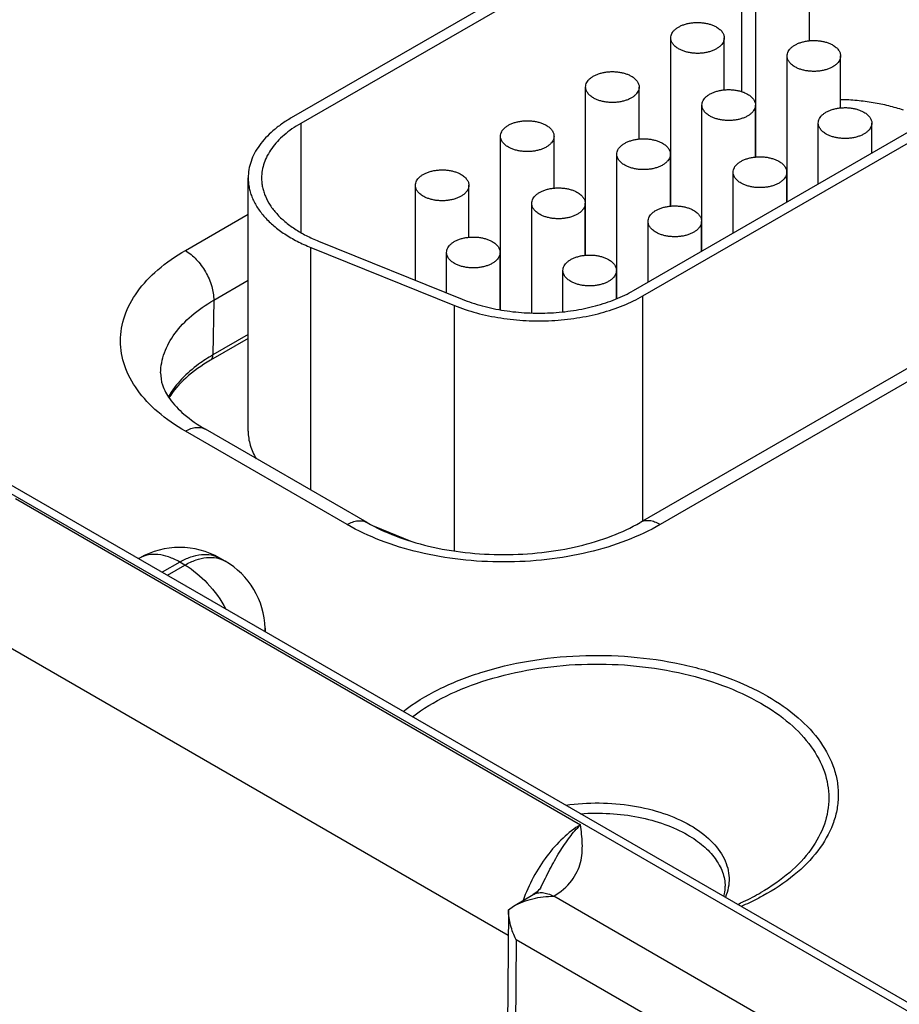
# Model space of a CAD drawing. Header units: inches. Extents: x 0 to 34, y 0 to 22.
# Tile 38 of 56: x 25.019 to 25.677, y 15.051 to 15.787. Entities that reach past the tile are written whole.
import ezdxf

# ---------------------------------------------------------------- set-up
doc = ezdxf.new("R2010")
doc.units = ezdxf.units.IN
doc.header["$LTSCALE"] = 1.87
doc.header["$MEASUREMENT"] = 0
doc.layers.get('0').update_dxf_attribs({"linetype": 'CONTINUOUS'})

msp = doc.modelspace()

# ---------------------------------------------------------------- linework, layer by layer
at = {"color": 7, "linetype": 'CONTINUOUS'}
for p, q in [((20.95999, 17.77281), (26.19129, 14.75232)), ((20.9695, 17.77375), (26.2008, 14.75327)), ((25.55148, 15.90427), (25.22196, 15.71401)), ((25.55855, 15.90018), (25.22903, 15.70993)), ((25.55855, 15.90018), (25.55855, 15.7337)), ((25.56931, 15.6848), (25.56931, 15.81057)), ((25.60931, 15.77172), (25.60931, 15.81057)), ((25.50567, 15.64805), (25.50567, 15.77383)), ((25.54567, 15.73498), (25.54567, 15.77383)), ((25.59264, 15.65122), (25.59264, 15.76035)), ((25.63264, 15.7215), (25.63264, 15.76035)), ((25.47776, 15.58489), (25.7751, 15.75657)), ((25.48483, 15.58081), (25.78217, 15.75249)), ((25.44203, 15.61131), (25.44203, 15.73708)), ((25.48203, 15.69823), (25.48203, 15.73708)), ((25.529, 15.61448), (25.529, 15.72361)), ((25.569, 15.68476), (25.569, 15.72361)), ((25.22903, 15.70993), (25.22903, 15.6284)), ((25.61597, 15.6647), (25.61597, 15.71014)), ((25.65597, 15.68779), (25.65597, 15.71014)), ((25.37839, 15.57069), (25.37839, 15.70034)), ((25.41839, 15.66149), (25.41839, 15.70034)), ((25.46536, 15.57904), (25.46536, 15.68686)), ((25.50536, 15.64801), (25.50536, 15.68686)), ((25.50567, 15.68023), (25.50536, 15.68005)), ((25.55233, 15.62795), (25.55233, 15.67339)), ((25.59233, 15.65105), (25.59233, 15.67339)), ((25.18975, 15.47968), (25.18975, 15.6691)), ((25.31475, 15.59255), (25.31475, 15.66359)), ((25.35475, 15.62474), (25.35475, 15.66359)), ((25.40172, 15.56825), (25.40172, 15.65012)), ((25.44172, 15.61127), (25.44172, 15.65012)), ((25.14275, 15.61483), (25.18975, 15.64196)), ((25.44203, 15.64349), (25.44172, 15.64331)), ((25.4887, 15.59121), (25.4887, 15.63665)), ((25.5287, 15.6143), (25.5287, 15.63665)), ((25.86247, 15.63058), (25.48275, 15.41134)), ((25.87747, 15.6291), (25.49775, 15.40985)), ((25.24239, 15.6218), (25.34969, 15.57842)), ((25.23665, 15.4356), (25.23665, 15.61707)), ((25.23665, 15.61707), (25.34395, 15.57369)), ((25.33808, 15.58311), (25.33808, 15.61337)), ((25.37808, 15.57075), (25.37808, 15.61337)), ((25.37839, 15.60674), (25.37808, 15.60656)), ((25.42506, 15.56896), (25.42506, 15.5999)), ((25.46506, 15.57889), (25.46506, 15.5999)), ((25.16396, 15.57766), (25.18975, 15.59255)), ((25.16396, 15.57766), (25.16333, 15.53669)), ((25.48483, 15.41254), (25.48483, 15.58081)), ((25.34395, 15.39012), (25.34395, 15.57369)), ((25.18975, 15.54902), (25.16147, 15.53269)), ((25.18975, 15.55194), (25.16333, 15.53669)), ((25.27866, 15.41134), (25.15775, 15.48115)), ((25.26366, 15.40985), (25.14275, 15.47967)), ((25.01583, 15.42925), (25.43821, 15.18538)), ((25.28391, 15.40854), (25.31141, 15.39743)), ((25.10852, 15.38477), (25.10779, 15.38435)), ((25.17246, 15.3825), (25.16852, 15.38477)), ((25.13852, 15.3818), (25.12536, 15.37421)), ((25.1293, 15.37193), (25.14246, 15.37953)), ((25.14246, 15.37953), (25.13852, 15.3818)), ((24.96523, 15.34466), (25.38416, 15.10277)), ((25.20243, 15.33235), (25.20251, 15.32966)), ((25.40851, 15.13848), (25.40851, 15.13848)), ((25.38821, 15.12438), (25.40277, 15.13309)), ((25.58076, 15.03801), (25.41821, 15.13187)), ((25.3843, 15.12161), (25.38071, 14.63561)), ((25.38431, 15.12169), (25.3843, 15.12161)), ((25.38431, 15.12169), (25.38821, 15.12438)), ((25.39006, 15.09935), (25.38657, 14.62744)), ((25.56649, 14.99747), (25.39006, 15.09935))]:
    msp.add_line(p, q, dxfattribs=at)
msp.add_lwpolyline([(25.40851, 15.13848), (25.40823, 15.13798), (25.40768, 15.13719), (25.40691, 15.13629), (25.40583, 15.13526), (25.4044, 15.13415), (25.40277, 15.13309)], dxfattribs=at)
for centre, radius, start, end in [((25.13852, 15.33281), 0.06, 59.9984, 120.0016), ((25.14246, 15.33054), 0.06, 1.73185, 59.99769), ((25.18232, 15.33175), 0.02011, 354.47287, 1.71856)]:
    msp.add_arc(centre, radius, start, end, dxfattribs=at)
for points, knots in [([(25.50567, 15.77383), (25.50567, 15.7744), (25.50582, 15.77556), (25.50649, 15.77725), (25.50757, 15.77885), (25.50905, 15.78032), (25.51087, 15.78166), (25.51301, 15.78282), (25.51541, 15.78379), (25.51804, 15.78455), (25.52082, 15.78507), (25.52371, 15.78536), (25.52664, 15.7854), (25.52955, 15.7852), (25.53238, 15.78475), (25.53507, 15.78407), (25.53755, 15.78316), (25.53909, 15.78241), (25.53981, 15.78199)], [0, 0, 0, 0, 0.042817, 0.087404, 0.135185, 0.187098, 0.243543, 0.304501, 0.3696, 0.438205, 0.509503, 0.582539, 0.656286, 0.729662, 0.801631, 0.871268, 0.937687, 1, 1, 1, 1]), ([(25.53981, 15.78199), (25.54068, 15.78149), (25.54228, 15.78039), (25.54418, 15.77839), (25.5452, 15.77651), (25.5456, 15.77497), (25.54566, 15.7742), (25.54566, 15.77383)], [0, 0, 0, 0, 0.289315, 0.54869, 0.781661, 0.891834, 1, 1, 1, 1]), ([(25.51152, 15.76566), (25.51065, 15.76617), (25.50905, 15.76726), (25.50715, 15.76926), (25.50613, 15.77115), (25.50573, 15.77268), (25.50567, 15.77345), (25.50567, 15.77383)], [0, 0, 0, 0, 0.289315, 0.54869, 0.781661, 0.891834, 1, 1, 1, 1]), ([(25.54566, 15.77383), (25.54566, 15.77326), (25.54551, 15.77209), (25.54484, 15.7704), (25.54376, 15.76881), (25.54229, 15.76733), (25.54046, 15.76599), (25.53832, 15.76483), (25.53592, 15.76386), (25.53329, 15.76311), (25.53051, 15.76258), (25.52762, 15.76229), (25.52469, 15.76225), (25.52178, 15.76246), (25.51895, 15.7629), (25.51627, 15.76359), (25.51378, 15.76449), (25.51224, 15.76525), (25.51152, 15.76566)], [0, 0, 0, 0, 0.042817, 0.087404, 0.135185, 0.187098, 0.243543, 0.304501, 0.3696, 0.438205, 0.509503, 0.582539, 0.656286, 0.729662, 0.801631, 0.871268, 0.937687, 1, 1, 1, 1]), ([(25.59264, 15.76035), (25.59264, 15.76092), (25.59279, 15.76209), (25.59346, 15.76377), (25.59455, 15.76537), (25.59602, 15.76685), (25.59784, 15.76818), (25.59998, 15.76935), (25.60239, 15.77032), (25.60501, 15.77107), (25.6078, 15.7716), (25.61069, 15.77189), (25.61362, 15.77193), (25.61653, 15.77172), (25.61935, 15.77127), (25.62204, 15.77059), (25.62452, 15.76969), (25.62606, 15.76893), (25.62678, 15.76852)], [0, 0, 0, 0, 0.042817, 0.087404, 0.135185, 0.187098, 0.243543, 0.304501, 0.3696, 0.438205, 0.509503, 0.582539, 0.656286, 0.729662, 0.801631, 0.871268, 0.937687, 1, 1, 1, 1]), ([(25.62678, 15.76852), (25.62766, 15.76801), (25.62925, 15.76691), (25.63115, 15.76492), (25.63218, 15.76303), (25.63257, 15.7615), (25.63264, 15.76073), (25.63264, 15.76035)], [0, 0, 0, 0, 0.289315, 0.54869, 0.781661, 0.891834, 1, 1, 1, 1]), ([(25.5985, 15.75219), (25.59762, 15.75269), (25.59603, 15.75379), (25.59412, 15.75579), (25.5931, 15.75767), (25.59271, 15.75921), (25.59264, 15.75997), (25.59264, 15.76035)], [0, 0, 0, 0, 0.289315, 0.54869, 0.781661, 0.891834, 1, 1, 1, 1]), ([(25.63264, 15.76035), (25.63264, 15.75978), (25.63249, 15.75862), (25.63182, 15.75693), (25.63073, 15.75533), (25.62926, 15.75386), (25.62744, 15.75252), (25.6253, 15.75136), (25.62289, 15.75039), (25.62027, 15.74963), (25.61748, 15.74911), (25.61459, 15.74882), (25.61166, 15.74878), (25.60875, 15.74898), (25.60592, 15.74943), (25.60324, 15.75011), (25.60076, 15.75101), (25.59922, 15.75177), (25.5985, 15.75219)], [0, 0, 0, 0, 0.042817, 0.087404, 0.135185, 0.187098, 0.243543, 0.304501, 0.3696, 0.438205, 0.509503, 0.582539, 0.656286, 0.729662, 0.801631, 0.871268, 0.937687, 1, 1, 1, 1]), ([(25.44203, 15.73708), (25.44203, 15.73765), (25.44218, 15.73882), (25.44285, 15.7405), (25.44393, 15.7421), (25.44541, 15.74358), (25.44723, 15.74491), (25.44937, 15.74607), (25.45177, 15.74704), (25.4544, 15.7478), (25.45718, 15.74833), (25.46007, 15.74862), (25.463, 15.74866), (25.46591, 15.74845), (25.46874, 15.748), (25.47143, 15.74732), (25.47391, 15.74642), (25.47545, 15.74566), (25.47617, 15.74525)], [0, 0, 0, 0, 0.042817, 0.087404, 0.135185, 0.187098, 0.243543, 0.304501, 0.3696, 0.438205, 0.509503, 0.582539, 0.656286, 0.729662, 0.801631, 0.871268, 0.937687, 1, 1, 1, 1]), ([(25.47617, 15.74525), (25.47705, 15.74474), (25.47864, 15.74364), (25.48054, 15.74165), (25.48156, 15.73976), (25.48196, 15.73823), (25.48203, 15.73746), (25.48203, 15.73708)], [0, 0, 0, 0, 0.289315, 0.54869, 0.781661, 0.891834, 1, 1, 1, 1]), ([(25.44788, 15.72892), (25.44701, 15.72942), (25.44542, 15.73052), (25.44351, 15.73252), (25.44249, 15.7344), (25.44209, 15.73594), (25.44203, 15.7367), (25.44203, 15.73708)], [0, 0, 0, 0, 0.289315, 0.54869, 0.781661, 0.891834, 1, 1, 1, 1]), ([(25.48203, 15.73708), (25.48203, 15.73651), (25.48187, 15.73534), (25.4812, 15.73366), (25.48012, 15.73206), (25.47865, 15.73058), (25.47682, 15.72925), (25.47468, 15.72809), (25.47228, 15.72712), (25.46965, 15.72636), (25.46687, 15.72583), (25.46398, 15.72555), (25.46105, 15.72551), (25.45814, 15.72571), (25.45531, 15.72616), (25.45263, 15.72684), (25.45014, 15.72774), (25.4486, 15.7285), (25.44788, 15.72892)], [0, 0, 0, 0, 0.042817, 0.087404, 0.135185, 0.187098, 0.243543, 0.304501, 0.3696, 0.438205, 0.509503, 0.582539, 0.656286, 0.729662, 0.801631, 0.871268, 0.937687, 1, 1, 1, 1]), ([(25.529, 15.72361), (25.529, 15.72418), (25.52915, 15.72535), (25.52982, 15.72703), (25.53091, 15.72863), (25.53238, 15.73011), (25.5342, 15.73144), (25.53634, 15.7326), (25.53875, 15.73357), (25.54137, 15.73433), (25.54416, 15.73485), (25.54705, 15.73514), (25.54998, 15.73518), (25.55289, 15.73498), (25.55572, 15.73453), (25.5584, 15.73385), (25.56088, 15.73295), (25.56242, 15.73219), (25.56314, 15.73177)], [0, 0, 0, 0, 0.042817, 0.087404, 0.135185, 0.187098, 0.243543, 0.304501, 0.3696, 0.438205, 0.509503, 0.582539, 0.656286, 0.729662, 0.801631, 0.871268, 0.937687, 1, 1, 1, 1]), ([(25.56314, 15.73177), (25.56402, 15.73127), (25.56561, 15.73017), (25.56752, 15.72817), (25.56854, 15.72629), (25.56893, 15.72475), (25.569, 15.72399), (25.569, 15.72361)], [0, 0, 0, 0, 0.289315, 0.54869, 0.781661, 0.891834, 1, 1, 1, 1]), ([(25.53486, 15.71544), (25.53398, 15.71595), (25.53239, 15.71705), (25.53049, 15.71904), (25.52946, 15.72093), (25.52907, 15.72246), (25.529, 15.72323), (25.529, 15.72361)], [0, 0, 0, 0, 0.289315, 0.54869, 0.781661, 0.891834, 1, 1, 1, 1]), ([(25.569, 15.72361), (25.569, 15.72304), (25.56885, 15.72187), (25.56818, 15.72019), (25.56709, 15.71859), (25.56562, 15.71711), (25.5638, 15.71578), (25.56166, 15.71461), (25.55925, 15.71365), (25.55663, 15.71289), (25.55384, 15.71236), (25.55095, 15.71207), (25.54802, 15.71203), (25.54511, 15.71224), (25.54229, 15.71269), (25.5396, 15.71337), (25.53712, 15.71427), (25.53558, 15.71503), (25.53486, 15.71544)], [0, 0, 0, 0, 0.042817, 0.087404, 0.135185, 0.187098, 0.243543, 0.304501, 0.3696, 0.438205, 0.509503, 0.582539, 0.656286, 0.729662, 0.801631, 0.871268, 0.937687, 1, 1, 1, 1]), ([(25.67964, 15.71981), (25.67601, 15.72103), (25.66852, 15.72319), (25.65692, 15.72557), (25.6449, 15.72711), (25.63676, 15.72756), (25.63265, 15.72764)], [0, 0, 0, 0, 0.240181, 0.488481, 0.742587, 1, 1, 1, 1]), ([(25.61597, 15.71014), (25.61597, 15.7107), (25.61613, 15.71187), (25.6168, 15.71356), (25.61788, 15.71516), (25.61935, 15.71663), (25.62118, 15.71797), (25.62332, 15.71913), (25.62572, 15.7201), (25.62835, 15.72085), (25.63113, 15.72138), (25.63402, 15.72167), (25.63695, 15.72171), (25.63986, 15.72151), (25.64269, 15.72106), (25.64537, 15.72037), (25.64786, 15.71947), (25.6494, 15.71871), (25.65012, 15.7183)], [0, 0, 0, 0, 0.042817, 0.087404, 0.135185, 0.187098, 0.243543, 0.304501, 0.3696, 0.438205, 0.509503, 0.582539, 0.656286, 0.729662, 0.801631, 0.871268, 0.937687, 1, 1, 1, 1]), ([(25.65012, 15.7183), (25.65099, 15.71779), (25.65259, 15.7167), (25.65449, 15.7147), (25.65551, 15.71282), (25.65591, 15.71128), (25.65597, 15.71051), (25.65597, 15.71014)], [0, 0, 0, 0, 0.289315, 0.54869, 0.781661, 0.891834, 1, 1, 1, 1]), ([(25.22196, 15.71401), (25.21948, 15.71258), (25.21476, 15.70958), (25.20831, 15.70459), (25.20272, 15.69924), (25.19807, 15.6936), (25.19439, 15.68771), (25.19172, 15.68162), (25.19011, 15.6754), (25.18975, 15.67118), (25.18975, 15.6691)], [0, 0, 0, 0, 0.148487, 0.289473, 0.42274, 0.548646, 0.667986, 0.781928, 0.891984, 1, 1, 1, 1]), ([(25.22903, 15.70993), (25.22678, 15.70863), (25.22249, 15.7059), (25.21662, 15.70136), (25.21154, 15.6965), (25.20731, 15.69137), (25.20396, 15.68601), (25.20154, 15.68048), (25.20007, 15.67482), (25.19974, 15.67099), (25.19975, 15.6691)], [0, 0, 0, 0, 0.148526, 0.289496, 0.422732, 0.548636, 0.667989, 0.781934, 0.891985, 1, 1, 1, 1]), ([(25.37839, 15.70034), (25.37839, 15.70091), (25.37854, 15.70207), (25.37921, 15.70376), (25.38029, 15.70536), (25.38177, 15.70683), (25.38359, 15.70817), (25.38573, 15.70933), (25.38813, 15.7103), (25.39076, 15.71106), (25.39354, 15.71158), (25.39643, 15.71187), (25.39936, 15.71191), (25.40227, 15.71171), (25.4051, 15.71126), (25.40779, 15.71058), (25.41027, 15.70967), (25.41181, 15.70892), (25.41253, 15.7085)], [0, 0, 0, 0, 0.042817, 0.087404, 0.135185, 0.187098, 0.243543, 0.304501, 0.3696, 0.438205, 0.509503, 0.582539, 0.656286, 0.729662, 0.801631, 0.871268, 0.937687, 1, 1, 1, 1]), ([(25.41253, 15.7085), (25.41341, 15.708), (25.415, 15.7069), (25.4169, 15.7049), (25.41792, 15.70302), (25.41832, 15.70148), (25.41839, 15.70072), (25.41839, 15.70034)], [0, 0, 0, 0, 0.289315, 0.54869, 0.781661, 0.891834, 1, 1, 1, 1]), ([(25.62183, 15.70197), (25.62096, 15.70248), (25.61936, 15.70357), (25.61746, 15.70557), (25.61644, 15.70745), (25.61604, 15.70899), (25.61597, 15.70976), (25.61597, 15.71014)], [0, 0, 0, 0, 0.289315, 0.54869, 0.781661, 0.891834, 1, 1, 1, 1]), ([(25.65597, 15.71014), (25.65597, 15.70957), (25.65582, 15.7084), (25.65515, 15.70671), (25.65407, 15.70512), (25.65259, 15.70364), (25.65077, 15.7023), (25.64863, 15.70114), (25.64623, 15.70017), (25.6436, 15.69942), (25.64082, 15.69889), (25.63793, 15.6986), (25.635, 15.69856), (25.63209, 15.69877), (25.62926, 15.69921), (25.62657, 15.6999), (25.62409, 15.7008), (25.62255, 15.70156), (25.62183, 15.70197)], [0, 0, 0, 0, 0.042817, 0.087404, 0.135185, 0.187098, 0.243543, 0.304501, 0.3696, 0.438205, 0.509503, 0.582539, 0.656286, 0.729662, 0.801631, 0.871268, 0.937687, 1, 1, 1, 1]), ([(25.38424, 15.69217), (25.38337, 15.69268), (25.38178, 15.69378), (25.37987, 15.69577), (25.37885, 15.69766), (25.37845, 15.69919), (25.37839, 15.69996), (25.37839, 15.70034)], [0, 0, 0, 0, 0.289315, 0.54869, 0.781661, 0.891834, 1, 1, 1, 1]), ([(25.41839, 15.70034), (25.41839, 15.69977), (25.41823, 15.6986), (25.41756, 15.69691), (25.41648, 15.69532), (25.41501, 15.69384), (25.41318, 15.69251), (25.41104, 15.69134), (25.40864, 15.69037), (25.40602, 15.68962), (25.40323, 15.68909), (25.40034, 15.6888), (25.39741, 15.68876), (25.3945, 15.68897), (25.39167, 15.68942), (25.38899, 15.6901), (25.3865, 15.691), (25.38496, 15.69176), (25.38424, 15.69217)], [0, 0, 0, 0, 0.042817, 0.087404, 0.135185, 0.187098, 0.243543, 0.304501, 0.3696, 0.438205, 0.509503, 0.582539, 0.656286, 0.729662, 0.801631, 0.871268, 0.937687, 1, 1, 1, 1]), ([(25.46536, 15.68686), (25.46536, 15.68743), (25.46551, 15.6886), (25.46618, 15.69029), (25.46727, 15.69188), (25.46874, 15.69336), (25.47056, 15.69469), (25.4727, 15.69586), (25.47511, 15.69683), (25.47773, 15.69758), (25.48052, 15.69811), (25.48341, 15.6984), (25.48634, 15.69844), (25.48925, 15.69823), (25.49208, 15.69778), (25.49476, 15.6971), (25.49724, 15.6962), (25.49879, 15.69544), (25.4995, 15.69503)], [0, 0, 0, 0, 0.042817, 0.087404, 0.135185, 0.187098, 0.243543, 0.304501, 0.3696, 0.438205, 0.509503, 0.582539, 0.656286, 0.729662, 0.801631, 0.871268, 0.937687, 1, 1, 1, 1]), ([(25.4995, 15.69503), (25.50038, 15.69452), (25.50197, 15.69342), (25.50388, 15.69143), (25.5049, 15.68954), (25.50529, 15.68801), (25.50536, 15.68724), (25.50536, 15.68686)], [0, 0, 0, 0, 0.289315, 0.54869, 0.781661, 0.891834, 1, 1, 1, 1]), ([(25.47122, 15.6787), (25.47034, 15.6792), (25.46875, 15.6803), (25.46685, 15.6823), (25.46582, 15.68418), (25.46543, 15.68572), (25.46536, 15.68648), (25.46536, 15.68686)], [0, 0, 0, 0, 0.289315, 0.54869, 0.781661, 0.891834, 1, 1, 1, 1]), ([(25.50536, 15.68686), (25.50536, 15.68629), (25.50521, 15.68513), (25.50454, 15.68344), (25.50345, 15.68184), (25.50198, 15.68037), (25.50016, 15.67903), (25.49802, 15.67787), (25.49561, 15.6769), (25.49299, 15.67614), (25.4902, 15.67562), (25.48731, 15.67533), (25.48438, 15.67529), (25.48147, 15.67549), (25.47865, 15.67594), (25.47596, 15.67662), (25.47348, 15.67753), (25.47194, 15.67828), (25.47122, 15.6787)], [0, 0, 0, 0, 0.042817, 0.087404, 0.135185, 0.187098, 0.243543, 0.304501, 0.3696, 0.438205, 0.509503, 0.582539, 0.656286, 0.729662, 0.801631, 0.871268, 0.937687, 1, 1, 1, 1]), ([(25.55234, 15.67339), (25.55234, 15.67396), (25.55249, 15.67513), (25.55316, 15.67681), (25.55424, 15.67841), (25.55572, 15.67989), (25.55754, 15.68122), (25.55968, 15.68238), (25.56208, 15.68335), (25.56471, 15.68411), (25.56749, 15.68464), (25.57038, 15.68492), (25.57331, 15.68497), (25.57622, 15.68476), (25.57905, 15.68431), (25.58174, 15.68363), (25.58422, 15.68273), (25.58576, 15.68197), (25.58648, 15.68156)], [0, 0, 0, 0, 0.042817, 0.087404, 0.135185, 0.187098, 0.243543, 0.304501, 0.3696, 0.438205, 0.509503, 0.582539, 0.656286, 0.729662, 0.801631, 0.871268, 0.937687, 1, 1, 1, 1]), ([(25.58648, 15.68156), (25.58735, 15.68105), (25.58895, 15.67995), (25.59085, 15.67795), (25.59187, 15.67607), (25.59227, 15.67453), (25.59233, 15.67377), (25.59233, 15.67339)], [0, 0, 0, 0, 0.289315, 0.54869, 0.781661, 0.891834, 1, 1, 1, 1]), ([(25.31475, 15.66359), (25.31475, 15.66416), (25.3149, 15.66533), (25.31557, 15.66701), (25.31665, 15.66861), (25.31813, 15.67009), (25.31995, 15.67142), (25.32209, 15.67259), (25.32449, 15.67355), (25.32712, 15.67431), (25.3299, 15.67484), (25.33279, 15.67513), (25.33572, 15.67517), (25.33863, 15.67496), (25.34146, 15.67451), (25.34415, 15.67383), (25.34663, 15.67293), (25.34817, 15.67217), (25.34889, 15.67176)], [0, 0, 0, 0, 0.042817, 0.087404, 0.135185, 0.187098, 0.243543, 0.304501, 0.3696, 0.438205, 0.509503, 0.582539, 0.656286, 0.729662, 0.801631, 0.871268, 0.937687, 1, 1, 1, 1]), ([(25.34889, 15.67176), (25.34977, 15.67125), (25.35136, 15.67015), (25.35326, 15.66816), (25.35428, 15.66627), (25.35468, 15.66474), (25.35475, 15.66397), (25.35475, 15.66359)], [0, 0, 0, 0, 0.289315, 0.54869, 0.781661, 0.891834, 1, 1, 1, 1]), ([(25.55819, 15.66522), (25.55732, 15.66573), (25.55572, 15.66683), (25.55382, 15.66883), (25.5528, 15.67071), (25.5524, 15.67225), (25.55234, 15.67301), (25.55234, 15.67339)], [0, 0, 0, 0, 0.289315, 0.54869, 0.781661, 0.891834, 1, 1, 1, 1]), ([(25.59233, 15.67339), (25.59233, 15.67282), (25.59218, 15.67165), (25.59151, 15.66997), (25.59043, 15.66837), (25.58895, 15.66689), (25.58713, 15.66556), (25.58499, 15.6644), (25.58259, 15.66343), (25.57996, 15.66267), (25.57718, 15.66214), (25.57429, 15.66186), (25.57136, 15.66182), (25.56845, 15.66202), (25.56562, 15.66247), (25.56293, 15.66315), (25.56045, 15.66405), (25.55891, 15.66481), (25.55819, 15.66522)], [0, 0, 0, 0, 0.042817, 0.087404, 0.135185, 0.187098, 0.243543, 0.304501, 0.3696, 0.438205, 0.509503, 0.582539, 0.656286, 0.729662, 0.801631, 0.871268, 0.937687, 1, 1, 1, 1]), ([(25.18975, 15.6691), (25.18975, 15.66783), (25.18988, 15.66528), (25.19048, 15.66147), (25.19147, 15.65769), (25.19285, 15.65395), (25.19462, 15.65027), (25.19753, 15.64538), (25.20215, 15.63947), (25.20899, 15.63294), (25.21712, 15.62694), (25.22642, 15.62155), (25.23314, 15.61849), (25.23665, 15.61707)], [0, 0, 0, 0, 0.051408, 0.103182, 0.155679, 0.209225, 0.264118, 0.320619, 0.439143, 0.566066, 0.701961, 0.846864, 1, 1, 1, 1]), ([(25.19975, 15.6691), (25.19975, 15.66794), (25.19987, 15.66562), (25.20041, 15.66216), (25.20131, 15.65872), (25.20301, 15.65414), (25.20606, 15.6485), (25.21102, 15.64216), (25.21724, 15.63623), (25.22463, 15.63077), (25.23309, 15.62588), (25.2392, 15.62309), (25.24239, 15.6218)], [0, 0, 0, 0, 0.051414, 0.103195, 0.155696, 0.209249, 0.320542, 0.439083, 0.566029, 0.701927, 0.846814, 1, 1, 1, 1]), ([(25.3206, 15.65543), (25.31973, 15.65593), (25.31814, 15.65703), (25.31623, 15.65903), (25.31521, 15.66091), (25.31481, 15.66245), (25.31475, 15.66321), (25.31475, 15.66359)], [0, 0, 0, 0, 0.289315, 0.54869, 0.781661, 0.891834, 1, 1, 1, 1]), ([(25.35475, 15.66359), (25.35475, 15.66302), (25.3546, 15.66185), (25.35392, 15.66017), (25.35284, 15.65857), (25.35137, 15.65709), (25.34954, 15.65576), (25.3474, 15.6546), (25.345, 15.65363), (25.34238, 15.65287), (25.33959, 15.65235), (25.3367, 15.65206), (25.33377, 15.65202), (25.33086, 15.65222), (25.32803, 15.65267), (25.32535, 15.65335), (25.32286, 15.65425), (25.32132, 15.65501), (25.3206, 15.65543)], [0, 0, 0, 0, 0.042817, 0.087404, 0.135185, 0.187098, 0.243543, 0.304501, 0.3696, 0.438205, 0.509503, 0.582539, 0.656286, 0.729662, 0.801631, 0.871268, 0.937687, 1, 1, 1, 1]), ([(25.40172, 15.65012), (25.40172, 15.65069), (25.40187, 15.65186), (25.40254, 15.65354), (25.40363, 15.65514), (25.4051, 15.65662), (25.40693, 15.65795), (25.40906, 15.65911), (25.41147, 15.66008), (25.41409, 15.66084), (25.41688, 15.66137), (25.41977, 15.66165), (25.4227, 15.66169), (25.42561, 15.66149), (25.42844, 15.66104), (25.43112, 15.66036), (25.43361, 15.65946), (25.43515, 15.6587), (25.43586, 15.65828)], [0, 0, 0, 0, 0.042817, 0.087404, 0.135185, 0.187098, 0.243543, 0.304501, 0.3696, 0.438205, 0.509503, 0.582539, 0.656286, 0.729662, 0.801631, 0.871268, 0.937687, 1, 1, 1, 1]), ([(25.43586, 15.65828), (25.43674, 15.65778), (25.43833, 15.65668), (25.44024, 15.65468), (25.44126, 15.6528), (25.44165, 15.65126), (25.44172, 15.6505), (25.44172, 15.65012)], [0, 0, 0, 0, 0.289315, 0.54869, 0.781661, 0.891834, 1, 1, 1, 1]), ([(25.40758, 15.64195), (25.4067, 15.64246), (25.40511, 15.64356), (25.40321, 15.64555), (25.40218, 15.64744), (25.40179, 15.64897), (25.40172, 15.64974), (25.40172, 15.65012)], [0, 0, 0, 0, 0.289315, 0.54869, 0.781661, 0.891834, 1, 1, 1, 1]), ([(25.44172, 15.65012), (25.44172, 15.64955), (25.44157, 15.64838), (25.4409, 15.6467), (25.43981, 15.6451), (25.43834, 15.64362), (25.43652, 15.64229), (25.43438, 15.64113), (25.43197, 15.64016), (25.42935, 15.6394), (25.42656, 15.63887), (25.42367, 15.63858), (25.42074, 15.63854), (25.41783, 15.63875), (25.41501, 15.6392), (25.41232, 15.63988), (25.40984, 15.64078), (25.4083, 15.64154), (25.40758, 15.64195)], [0, 0, 0, 0, 0.042817, 0.087404, 0.135185, 0.187098, 0.243543, 0.304501, 0.3696, 0.438205, 0.509503, 0.582539, 0.656286, 0.729662, 0.801631, 0.871268, 0.937687, 1, 1, 1, 1]), ([(25.4887, 15.63665), (25.4887, 15.63722), (25.48885, 15.63838), (25.48952, 15.64007), (25.4906, 15.64167), (25.49208, 15.64314), (25.4939, 15.64448), (25.49604, 15.64564), (25.49844, 15.64661), (25.50107, 15.64737), (25.50385, 15.64789), (25.50674, 15.64818), (25.50967, 15.64822), (25.51258, 15.64802), (25.51541, 15.64757), (25.5181, 15.64689), (25.52058, 15.64598), (25.52212, 15.64523), (25.52284, 15.64481)], [0, 0, 0, 0, 0.042817, 0.087404, 0.135185, 0.187098, 0.243543, 0.304501, 0.3696, 0.438205, 0.509503, 0.582539, 0.656286, 0.729662, 0.801631, 0.871268, 0.937687, 1, 1, 1, 1]), ([(25.52284, 15.64481), (25.52371, 15.6443), (25.52531, 15.64321), (25.52721, 15.64121), (25.52823, 15.63933), (25.52863, 15.63779), (25.52869, 15.63702), (25.52869, 15.63665)], [0, 0, 0, 0, 0.289315, 0.54869, 0.781661, 0.891834, 1, 1, 1, 1]), ([(25.49455, 15.62848), (25.49368, 15.62899), (25.49208, 15.63008), (25.49018, 15.63208), (25.48916, 15.63397), (25.48876, 15.6355), (25.4887, 15.63627), (25.4887, 15.63665)], [0, 0, 0, 0, 0.289315, 0.54869, 0.781661, 0.891834, 1, 1, 1, 1]), ([(25.52869, 15.63665), (25.52869, 15.63608), (25.52854, 15.63491), (25.52787, 15.63322), (25.52679, 15.63163), (25.52531, 15.63015), (25.52349, 15.62881), (25.52135, 15.62765), (25.51895, 15.62668), (25.51632, 15.62593), (25.51354, 15.6254), (25.51065, 15.62511), (25.50772, 15.62507), (25.50481, 15.62528), (25.50198, 15.62572), (25.49929, 15.62641), (25.49681, 15.62731), (25.49527, 15.62807), (25.49455, 15.62848)], [0, 0, 0, 0, 0.042817, 0.087404, 0.135185, 0.187098, 0.243543, 0.304501, 0.3696, 0.438205, 0.509503, 0.582539, 0.656286, 0.729662, 0.801631, 0.871268, 0.937687, 1, 1, 1, 1]), ([(25.33808, 15.61337), (25.33808, 15.61394), (25.33823, 15.61511), (25.3389, 15.6168), (25.33999, 15.61839), (25.34146, 15.61987), (25.34329, 15.62121), (25.34542, 15.62237), (25.34783, 15.62334), (25.35045, 15.62409), (25.35324, 15.62462), (25.35613, 15.62491), (25.35906, 15.62495), (25.36197, 15.62474), (25.3648, 15.6243), (25.36748, 15.62361), (25.36997, 15.62271), (25.37151, 15.62195), (25.37222, 15.62154)], [0, 0, 0, 0, 0.042817, 0.087404, 0.135185, 0.187098, 0.243543, 0.304501, 0.3696, 0.438205, 0.509503, 0.582539, 0.656286, 0.729662, 0.801631, 0.871268, 0.937687, 1, 1, 1, 1]), ([(25.37222, 15.62154), (25.3731, 15.62103), (25.37469, 15.61994), (25.3766, 15.61794), (25.37762, 15.61605), (25.37802, 15.61452), (25.37808, 15.61375), (25.37808, 15.61337)], [0, 0, 0, 0, 0.289315, 0.54869, 0.781661, 0.891834, 1, 1, 1, 1]), ([(25.14275, 15.47967), (25.13548, 15.48386), (25.1223, 15.49294), (25.10656, 15.50949), (25.09659, 15.52781), (25.09314, 15.54725), (25.09659, 15.56668), (25.10656, 15.58501), (25.1223, 15.60156), (25.13548, 15.61063), (25.14275, 15.61483)], [0, 0, 0, 0, 0.144896, 0.274521, 0.391111, 0.5, 0.608889, 0.725479, 0.855104, 1, 1, 1, 1]), ([(25.14275, 15.61483), (25.14579, 15.61307), (25.15155, 15.6082), (25.15824, 15.59899), (25.16277, 15.58856), (25.16401, 15.58115), (25.16396, 15.57766)], [0, 0, 0, 0, 0.237751, 0.50112, 0.763878, 1, 1, 1, 1]), ([(25.34394, 15.60521), (25.34306, 15.60571), (25.34147, 15.60681), (25.33957, 15.60881), (25.33854, 15.61069), (25.33815, 15.61223), (25.33808, 15.613), (25.33808, 15.61337)], [0, 0, 0, 0, 0.289315, 0.54869, 0.781661, 0.891834, 1, 1, 1, 1]), ([(25.37808, 15.61337), (25.37808, 15.6128), (25.37793, 15.61164), (25.37726, 15.60995), (25.37617, 15.60835), (25.3747, 15.60688), (25.37288, 15.60554), (25.37074, 15.60438), (25.36833, 15.60341), (25.36571, 15.60265), (25.36292, 15.60213), (25.36003, 15.60184), (25.3571, 15.6018), (25.35419, 15.602), (25.35137, 15.60245), (25.34868, 15.60313), (25.3462, 15.60404), (25.34466, 15.60479), (25.34394, 15.60521)], [0, 0, 0, 0, 0.042817, 0.087404, 0.135185, 0.187098, 0.243543, 0.304501, 0.3696, 0.438205, 0.509503, 0.582539, 0.656286, 0.729662, 0.801631, 0.871268, 0.937687, 1, 1, 1, 1]), ([(25.42506, 15.5999), (25.42506, 15.60047), (25.42521, 15.60164), (25.42588, 15.60332), (25.42696, 15.60492), (25.42844, 15.6064), (25.43026, 15.60773), (25.4324, 15.60889), (25.4348, 15.60986), (25.43743, 15.61062), (25.44021, 15.61115), (25.4431, 15.61144), (25.44603, 15.61148), (25.44894, 15.61127), (25.45177, 15.61082), (25.45446, 15.61014), (25.45694, 15.60924), (25.45848, 15.60848), (25.4592, 15.60807)], [0, 0, 0, 0, 0.042817, 0.087404, 0.135185, 0.187098, 0.243543, 0.304501, 0.3696, 0.438205, 0.509503, 0.582539, 0.656286, 0.729662, 0.801631, 0.871268, 0.937687, 1, 1, 1, 1]), ([(25.4592, 15.60807), (25.46007, 15.60756), (25.46167, 15.60646), (25.46357, 15.60447), (25.46459, 15.60258), (25.46499, 15.60105), (25.46505, 15.60028), (25.46505, 15.5999)], [0, 0, 0, 0, 0.289315, 0.54869, 0.781661, 0.891834, 1, 1, 1, 1]), ([(25.43091, 15.59174), (25.43004, 15.59224), (25.42844, 15.59334), (25.42654, 15.59534), (25.42552, 15.59722), (25.42512, 15.59876), (25.42506, 15.59952), (25.42506, 15.5999)], [0, 0, 0, 0, 0.289315, 0.54869, 0.781661, 0.891834, 1, 1, 1, 1]), ([(25.46505, 15.5999), (25.46505, 15.59933), (25.4649, 15.59816), (25.46423, 15.59648), (25.46315, 15.59488), (25.46167, 15.5934), (25.45985, 15.59207), (25.45771, 15.59091), (25.45531, 15.58994), (25.45268, 15.58918), (25.4499, 15.58865), (25.44701, 15.58837), (25.44408, 15.58833), (25.44117, 15.58853), (25.43834, 15.58898), (25.43565, 15.58966), (25.43317, 15.59056), (25.43163, 15.59132), (25.43091, 15.59174)], [0, 0, 0, 0, 0.042817, 0.087404, 0.135185, 0.187098, 0.243543, 0.304501, 0.3696, 0.438205, 0.509503, 0.582539, 0.656286, 0.729662, 0.801631, 0.871268, 0.937687, 1, 1, 1, 1]), ([(25.34969, 15.57842), (25.35211, 15.57744), (25.3571, 15.57562), (25.36753, 15.57249), (25.38129, 15.56963), (25.39837, 15.56791), (25.41572, 15.56791), (25.4328, 15.56963), (25.44656, 15.57249), (25.45699, 15.57561), (25.46435, 15.57831), (25.47127, 15.58137), (25.47566, 15.58368), (25.47776, 15.58489)], [0, 0, 0, 0, 0.059309, 0.120502, 0.247218, 0.377829, 0.509782, 0.640402, 0.767098, 0.828259, 0.887621, 0.94495, 1, 1, 1, 1]), ([(25.12427, 15.52329), (25.12438, 15.52838), (25.12646, 15.53896), (25.13467, 15.55366), (25.14745, 15.56697), (25.1581, 15.57428), (25.16396, 15.57766)], [0, 0, 0, 0, 0.217756, 0.451271, 0.710622, 1, 1, 1, 1]), ([(25.34395, 15.57369), (25.34661, 15.57262), (25.3521, 15.57061), (25.36357, 15.56717), (25.37871, 15.56402), (25.39433, 15.56245), (25.40705, 15.56213), (25.41662, 15.56237), (25.42612, 15.56309), (25.43849, 15.56467), (25.45333, 15.56775), (25.46738, 15.57238), (25.4777, 15.57694), (25.48252, 15.57948), (25.48483, 15.58081)], [0, 0, 0, 0, 0.059285, 0.120479, 0.24722, 0.377815, 0.443811, 0.509809, 0.575472, 0.64047, 0.76715, 0.887642, 0.944971, 1, 1, 1, 1]), ([(25.16333, 15.53669), (25.15967, 15.53457), (25.14684, 15.52631), (25.13556, 15.51507), (25.13011, 15.50544)], [0, 0, 0, 0, 0.276478, 1, 1, 1, 1]), ([(25.16147, 15.53269), (25.15491, 15.5289), (25.14332, 15.52081), (25.13391, 15.51013), (25.13052, 15.50464)], [0, 0, 0, 0, 0.539862, 1, 1, 1, 1]), ([(25.16147, 15.53269), (25.16206, 15.53303), (25.16309, 15.5343), (25.16332, 15.53585), (25.16333, 15.53669)], [0, 0, 0, 0, 0.450727, 1, 1, 1, 1]), ([(25.12427, 15.52329), (25.12421, 15.52025), (25.1254, 15.51324), (25.13138, 15.50246), (25.14233, 15.49109), (25.15209, 15.48442), (25.15775, 15.48115)], [0, 0, 0, 0, 0.162932, 0.371619, 0.650473, 1, 1, 1, 1]), ([(25.14275, 15.47967), (25.14406, 15.48043), (25.14668, 15.48167), (25.15071, 15.48264), (25.15448, 15.48255), (25.15676, 15.48172), (25.15775, 15.48115)], [0, 0, 0, 0, 0.289813, 0.549055, 0.782233, 1, 1, 1, 1]), ([(25.18975, 15.47968), (25.18975, 15.47791), (25.19, 15.47435), (25.19116, 15.46907), (25.19307, 15.46387), (25.19481, 15.46055), (25.19579, 15.45892)], [0, 0, 0, 0, 0.242065, 0.487429, 0.739178, 1, 1, 1, 1]), ([(25.26366, 15.40985), (25.26498, 15.41061), (25.2676, 15.41186), (25.27162, 15.41283), (25.2754, 15.41274), (25.27767, 15.41191), (25.27866, 15.41134)], [0, 0, 0, 0, 0.289813, 0.549055, 0.782233, 1, 1, 1, 1]), ([(25.49775, 15.40985), (25.48974, 15.40523), (25.47222, 15.39707), (25.44369, 15.38839), (25.4128, 15.38305), (25.38071, 15.38125), (25.34862, 15.38305), (25.31773, 15.38839), (25.2892, 15.39707), (25.27168, 15.40523), (25.26366, 15.40985)], [0, 0, 0, 0, 0.114155, 0.237327, 0.366976, 0.5, 0.633024, 0.762673, 0.885845, 1, 1, 1, 1]), ([(25.27866, 15.41134), (25.2854, 15.40745), (25.3004, 15.40052), (25.32508, 15.39307), (25.35227, 15.38841), (25.38071, 15.38683), (25.40915, 15.38841), (25.43633, 15.39307), (25.46102, 15.40052), (25.47602, 15.40745), (25.48275, 15.41134)], [0, 0, 0, 0, 0.110174, 0.232989, 0.364343, 0.499999, 0.635656, 0.767011, 0.889826, 1, 1, 1, 1]), ([(25.49775, 15.40985), (25.49644, 15.41061), (25.49382, 15.41186), (25.48979, 15.41283), (25.48602, 15.41274), (25.48374, 15.41191), (25.48275, 15.41134)], [0, 0, 0, 0, 0.289813, 0.549055, 0.782233, 1, 1, 1, 1]), ([(25.13852, 15.3818), (25.13589, 15.38332), (25.13065, 15.38582), (25.1226, 15.38776), (25.11504, 15.38757), (25.1105, 15.38592), (25.10852, 15.38477)], [0, 0, 0, 0, 0.289808, 0.549056, 0.782233, 1, 1, 1, 1]), ([(25.13852, 15.3818), (25.14115, 15.38332), (25.14639, 15.38582), (25.15444, 15.38776), (25.16199, 15.38757), (25.16654, 15.38592), (25.16852, 15.38477)], [0, 0, 0, 0, 0.289808, 0.549056, 0.782233, 1, 1, 1, 1]), ([(25.14246, 15.37953), (25.14509, 15.38105), (25.15033, 15.38354), (25.15838, 15.38548), (25.16593, 15.3853), (25.17048, 15.38364), (25.17246, 15.3825)], [0, 0, 0, 0, 0.289808, 0.549056, 0.782233, 1, 1, 1, 1]), ([(25.14246, 15.37953), (25.14866, 15.37594), (25.16037, 15.36599), (25.16925, 15.3536), (25.17313, 15.34667)], [0, 0, 0, 0, 0.474454, 1, 1, 1, 1]), ([(25.30567, 15.27009), (25.31383, 15.27641), (25.33252, 15.28777), (25.3642, 15.30026), (25.3997, 15.30864), (25.43744, 15.31253), (25.47575, 15.31177), (25.51295, 15.30638), (25.54736, 15.29662), (25.56845, 15.28701), (25.57803, 15.28148)], [0, 0, 0, 0, 0.108357, 0.227985, 0.356428, 0.490239, 0.625441, 0.757923, 0.883837, 1, 1, 1, 1]), ([(25.31251, 15.26615), (25.3204, 15.27213), (25.33842, 15.28285), (25.36884, 15.29462), (25.40284, 15.30247), (25.4389, 15.30606), (25.47548, 15.30523), (25.51095, 15.30002), (25.54377, 15.29066), (25.56388, 15.28148), (25.57303, 15.2762)], [0, 0, 0, 0, 0.108817, 0.228737, 0.357287, 0.491042, 0.62607, 0.758321, 0.884007, 1, 1, 1, 1]), ([(25.57803, 15.28148), (25.58608, 15.27683), (25.60066, 15.26676), (25.61799, 15.24835), (25.62714, 15.23099), (25.63052, 15.21686), (25.63119, 15.20634), (25.63001, 15.19584), (25.62595, 15.18175), (25.61599, 15.16456), (25.59783, 15.14646), (25.58277, 15.13662), (25.57449, 15.13209)], [0, 0, 0, 0, 0.144091, 0.272736, 0.388321, 0.443048, 0.496865, 0.550827, 0.605978, 0.723088, 0.853773, 1, 1, 1, 1]), ([(25.57303, 15.2762), (25.58064, 15.27181), (25.59445, 15.2623), (25.61095, 15.24495), (25.62139, 15.22575), (25.625, 15.20538), (25.62139, 15.18501), (25.61094, 15.16581), (25.59444, 15.14847), (25.58063, 15.13896), (25.57301, 15.13457)], [0, 0, 0, 0, 0.144894, 0.274515, 0.391103, 0.499989, 0.608877, 0.72547, 0.855098, 1, 1, 1, 1]), ([(25.42712, 15.20002), (25.43542, 15.20117), (25.45217, 15.20222), (25.47686, 15.20016), (25.4999, 15.19464), (25.514, 15.18853), (25.52031, 15.18489)], [0, 0, 0, 0, 0.261891, 0.522966, 0.772138, 1, 1, 1, 1]), ([(25.43831, 15.19357), (25.44556, 15.1941), (25.46005, 15.1942), (25.48119, 15.19157), (25.5008, 15.1863), (25.51281, 15.18091), (25.51824, 15.17778)], [0, 0, 0, 0, 0.26436, 0.524664, 0.772274, 1, 1, 1, 1]), ([(25.43821, 15.18538), (25.43353, 15.18255), (25.4244, 15.17538), (25.41253, 15.16197), (25.40247, 15.14618), (25.39734, 15.13459), (25.39527, 15.12864)], [0, 0, 0, 0, 0.226983, 0.477061, 0.739074, 1, 1, 1, 1]), ([(25.40851, 15.13848), (25.41079, 15.14299), (25.41513, 15.15192), (25.42212, 15.16461), (25.42969, 15.17584), (25.43533, 15.18246), (25.43821, 15.18538)], [0, 0, 0, 0, 0.272104, 0.534093, 0.778983, 1, 1, 1, 1]), ([(25.41821, 15.13187), (25.42331, 15.13491), (25.43008, 15.14058), (25.43585, 15.15002), (25.43918, 15.15927), (25.44001, 15.17133), (25.43881, 15.18069), (25.43821, 15.18538)], [0, 0, 0, 0, 0.290723, 0.417967, 0.537877, 0.768866, 1, 1, 1, 1]), ([(25.52031, 15.18489), (25.52586, 15.18168), (25.53568, 15.17463), (25.54473, 15.16291), (25.54846, 15.15299), (25.54953, 15.14558), (25.54894, 15.13816), (25.54747, 15.1334), (25.5465, 15.13109)], [0, 0, 0, 0, 0.293127, 0.546567, 0.662415, 0.774278, 0.885624, 1, 1, 1, 1]), ([(25.51824, 15.17778), (25.52239, 15.17538), (25.52993, 15.17021), (25.53898, 15.16079), (25.54479, 15.15038), (25.54626, 15.14289), (25.54634, 15.13928)], [0, 0, 0, 0, 0.28938, 0.54873, 0.782244, 1, 1, 1, 1]), ([(25.40277, 15.13309), (25.40378, 15.13369), (25.40609, 15.13457), (25.40995, 15.13474), (25.41407, 15.13383), (25.41676, 15.13261), (25.41811, 15.13186)], [0, 0, 0, 0, 0.218696, 0.452345, 0.711318, 1, 1, 1, 1]), ([(25.54538, 15.13177), (25.54556, 15.1324), (25.54614, 15.13486), (25.54638, 15.1374), (25.54634, 15.13928)], [0, 0, 0, 0, 0.256061, 1, 1, 1, 1]), ([(25.55559, 15.12579), (25.55712, 15.12646), (25.56304, 15.12915), (25.56883, 15.13215), (25.57301, 15.13457)], [0, 0, 0, 0, 0.256646, 1, 1, 1, 1]), ([(25.38821, 15.12438), (25.39261, 15.12701), (25.40254, 15.13067), (25.41294, 15.13183), (25.41822, 15.13186)], [0, 0, 0, 0, 0.492729, 1, 1, 1, 1]), ([(25.57449, 15.13209), (25.5732, 15.13139), (25.5679, 15.12857), (25.56246, 15.12602), (25.5583, 15.12423)], [0, 0, 0, 0, 0.245008, 1, 1, 1, 1]), ([(25.39006, 15.09935), (25.38833, 15.10283), (25.38554, 15.1101), (25.38433, 15.11784), (25.38431, 15.12169)], [0, 0, 0, 0, 0.502116, 1, 1, 1, 1])]:
    msp.add_open_spline(points, degree=3, knots=knots, dxfattribs=at)

doc.saveas('drawing.dxf')
